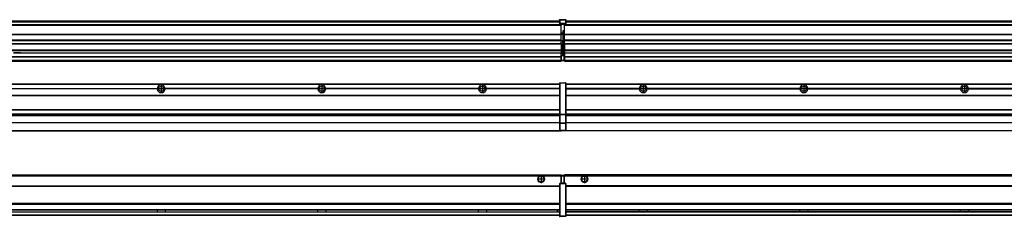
# Model space of a CAD drawing. Header units: inches. Extents: x -381 to 19228, y -418 to 176.
# Tile 33 of 37: x 16777 to 18003, y -154 to 90. Entities that reach past the tile are written whole.
import ezdxf

# ---------------------------------------------------------------- set-up
doc = ezdxf.new("R2010")
doc.units = ezdxf.units.IN
doc.linetypes.add('DOT_CENTER', pattern=[14, 12, -1, 0, -1])
doc.layers.add('1', color=7, linetype='Continuous')

# ---------------------------------------------------------------- blocks, each defined once
blk = doc.blocks.new('Modulo_der__14E___16', base_point=(17455.2, -53.9))
at = {"color": 7, "linetype": 'Continuous'}
for p, q in [((17456.9, 10.5), (19121.7, 10.5)), ((17456.9, 10.2), (19121.7, 10.2)), ((17548.3, 4.8), (17456.9, 4.8)), ((17548.3, 4.5), (17456.9, 4.5)), ((17456.9, 4.2), (17548.3, 4.2)), ((17476.4, 10.5), (17476.5, 10.5)), ((17476.5, 10.5), (17483.9, 10.5)), ((17483.9, 10.5), (17483.9, 10.5)), ((17548.3, 4.8), (17548.3, 4.5)), ((17548.3, 4.5), (17548.3, 4.2)), ((17550.4, 6), (17550.5, 6.1)), ((17550.5, 2.9), (17550.4, 2.9)), ((17558.1, 4.5), (17558.1, 4.8)), ((17748.3, 4.8), (17558.1, 4.8)), ((17558.1, 4.2), (17558.1, 4.5)), ((17748.3, 4.5), (17558.1, 4.5)), ((17558.1, 4.2), (17748.3, 4.2)), ((17748.3, 4.8), (17748.3, 4.5)), ((17748.3, 4.5), (17748.3, 4.2)), ((17758.1, 4.5), (17758.1, 4.8)), ((17948.3, 4.8), (17758.1, 4.8)), ((17948.3, 4.5), (17758.1, 4.5)), ((17758.1, 4.2), (17758.1, 4.5)), ((17758.1, 4.2), (17948.3, 4.2)), ((17948.3, 4.8), (17948.3, 4.5)), ((17948.3, 4.5), (17948.3, 4.2)), ((17958.1, 4.5), (17958.1, 4.8)), ((18148.3, 4.8), (17958.1, 4.8)), ((18148.3, 4.5), (17958.1, 4.5)), ((17958.1, 4.2), (17958.1, 4.5)), ((17958.1, 4.2), (18148.3, 4.2)), ((17456.9, -3.5), (19121.7, -3.5)), ((17456.9, -3.8), (19121.7, -3.8)), ((19121.7, -4), (17456.9, -4)), ((17456.9, -21.5), (19121.7, -21.5)), ((17456.9, -21.8), (19121.7, -21.8)), ((17456.9, -26.7), (19121.7, -26.7)), ((17456.9, -26.8), (19121.7, -26.8)), ((17456.9, -28.4), (19121.7, -28.4)), ((17456.9, -28.5), (19121.7, -28.5)), ((17456.9, -28.7), (19121.7, -28.7)), ((17455.2, -47.5), (17455.2, -48)), ((19042.7, -48), (17455.2, -48)), ((17456.6, -47.5), (19121.7, -47.5)), ((19121.7, -38), (17456.9, -38)), ((19121.7, -38.1), (17456.9, -38.1))]:
    blk.add_line(p, q, dxfattribs=at)
for centre in [(17553.2, 4.5), (17753.2, 4.5), (17953.2, 4.5)]:
    blk.add_circle(centre, 3.15, dxfattribs=at)
for centre, start, end in [((17553.2, 4.5), 3.5101, 176.4899), ((17553.2, 4.5), 183.5101, 356.4899), ((17753.2, 4.5), 3.5101, 176.4899), ((17753.2, 4.5), 183.5101, 356.4899), ((17953.2, 4.5), 3.5101, 176.4899), ((17953.2, 4.5), 183.5101, 356.4899)]:
    blk.add_arc(centre, 4.9, start, end, dxfattribs=at)
at = {"layer": '1', "color": 2, "linetype": 'DOT_CENTER'}
for p, q in [((17557.3, 4.5), (17549, 4.5)), ((17553.2, 8.6), (17553.2, 0.3)), ((17757.3, 4.5), (17749, 4.5)), ((17753.2, 8.6), (17753.2, 0.3)), ((17957.3, 4.5), (17949, 4.5)), ((17953.2, 8.6), (17953.2, 0.3))]:
    blk.add_line(p, q, dxfattribs=at)
blk = doc.blocks.new('Modulos_intermedio__FL-14__11__27', base_point=(16055.2, -48))
at = {"color": 7, "linetype": 'Continuous'}
for p, q in [((16056.9, 10.5), (17449.2, 10.5)), ((16056.9, 10.2), (17449.2, 10.2)), ((16758.1, 4.8), (16948.3, 4.8)), ((16948.3, 4.5), (16758.1, 4.5)), ((16948.3, 4.2), (16758.1, 4.2)), ((16948.3, 4.5), (16948.3, 4.8)), ((16948.3, 4.2), (16948.3, 4.5)), ((17148.3, 4.8), (16958.1, 4.8)), ((16958.1, 4.5), (16958.1, 4.8)), ((17148.3, 4.5), (16958.1, 4.5)), ((16958.1, 4.2), (16958.1, 4.5)), ((17148.3, 4.2), (16958.1, 4.2)), ((17148.3, 4.8), (17148.3, 4.5)), ((17148.3, 4.5), (17148.3, 4.2)), ((17158.1, 4.5), (17158.1, 4.8)), ((17348.3, 4.8), (17158.1, 4.8)), ((17158.1, 4.2), (17158.1, 4.5)), ((17348.3, 4.5), (17158.1, 4.5)), ((17348.3, 4.2), (17158.1, 4.2)), ((17348.3, 4.8), (17348.3, 4.5)), ((17348.3, 4.5), (17348.3, 4.2)), ((17449.2, 4.8), (17358.1, 4.8)), ((17358.1, 4.5), (17358.1, 4.8)), ((17449.2, 4.5), (17358.1, 4.5)), ((17358.1, 4.2), (17358.1, 4.5)), ((17449.2, 4.2), (17358.1, 4.2)), ((17422.4, 10.5), (17422.5, 10.5)), ((17422.5, 10.5), (17429.9, 10.5)), ((17429.9, 10.5), (17429.9, 10.5)), ((17449.2, 11.9), (17449.3, 11.9)), ((17449.2, 11.8), (17449.2, 11.9)), ((17449.2, 11.8), (17449.2, 11.8)), ((17449.2, 11.7), (17449.2, 11.8)), ((17449.2, 11.7), (17449.2, 11.5)), ((17449.2, 11.5), (17449.4, 11.5)), ((17449.2, 11.5), (17449.2, -27.2)), ((17449.3, 12), (17449.4, 12)), ((17449.3, 11.9), (17449.3, 12)), ((17449.3, 11.9), (17449.3, 11.9)), ((17449.4, 12), (17449.4, 12)), ((17449.4, 12), (17456.6, 12)), ((17449.4, 12), (17449.4, 11.5)), ((17449.4, 11.5), (17449.4, -27.2)), ((17456.6, 11.5), (17449.4, 11.5)), ((17456.7, 12), (17456.6, 12)), ((17456.6, 12), (17456.6, 11.5)), ((17456.6, 11.5), (17456.6, -27.2)), ((17456.9, 11.5), (17456.6, 11.5)), ((17456.7, 12), (17456.7, 12)), ((17456.8, 11.9), (17456.7, 12)), ((17456.8, 11.9), (17456.8, 11.9)), ((17456.8, 11.9), (17456.8, 11.9)), ((17456.9, 11.8), (17456.8, 11.9)), ((17456.9, 11.8), (17456.9, 11.8)), ((17456.9, 11.7), (17456.9, 11.8)), ((17456.9, 11.7), (17456.9, 11.5)), ((17456.9, 11.5), (17456.9, -27.2)), ((16056.9, -3.5), (17449.2, -3.5)), ((16056.9, -3.8), (17449.2, -3.8)), ((17449.2, -4), (16056.9, -4)), ((16056.9, -21.5), (17449.2, -21.5)), ((16056.9, -21.8), (17449.2, -21.8)), ((16056.9, -26.7), (17449.2, -26.7)), ((16056.9, -26.8), (17449.2, -26.8)), ((16056.9, -28.4), (17449.2, -28.4)), ((16056.9, -28.5), (17449.2, -28.5)), ((16056.9, -28.7), (17449.2, -28.7)), ((17449.2, -27.2), (17449.4, -27.2)), ((17449.2, -27.2), (17449.2, -27.5)), ((17449.2, -27.5), (17449.2, -27.6)), ((17449.2, -27.5), (17449.2, -27.5)), ((17449.2, -27.5), (17449.2, -38.2)), ((17449.2, -27.6), (17449.3, -27.6)), ((17449.3, -27.6), (17449.4, -27.6)), ((17449.3, -27.6), (17449.3, -27.6)), ((17449.3, -27.6), (17449.3, -27.6)), ((17449.4, -27.2), (17449.4, -27.6)), ((17449.4, -27.2), (17456.6, -27.2)), ((17449.4, -27.6), (17449.4, -27.6)), ((17449.4, -27.6), (17456.6, -27.6)), ((17449.4, -27.6), (17449.4, -38.3)), ((17456.9, -27.2), (17456.6, -27.2)), ((17456.6, -27.2), (17456.6, -27.6)), ((17456.7, -27.6), (17456.6, -27.6)), ((17456.6, -27.6), (17456.6, -38.3)), ((17456.7, -27.6), (17456.7, -27.6)), ((17456.8, -27.6), (17456.7, -27.6)), ((17456.9, -27.5), (17456.8, -27.6)), ((17456.8, -27.6), (17456.8, -27.6)), ((17456.8, -27.6), (17456.8, -27.6)), ((17456.9, -27.2), (17456.9, -27.5)), ((17456.9, -27.5), (17456.9, -27.5)), ((17456.9, -27.5), (17456.9, -38.2)), ((16055.2, -48), (17451.2, -48)), ((16056.6, -47.5), (17449.4, -47.5)), ((17449.2, -38), (16056.9, -38)), ((17449.2, -38.1), (16056.9, -38.1)), ((17449.2, -38.2), (17449.2, -38.7)), ((17449.2, -38.2), (17449.2, -38.3)), ((17449.2, -38.2), (17449.2, -38.2)), ((17449.2, -38.3), (17449.3, -38.3)), ((17449.2, -38.7), (17449.4, -38.7)), ((17449.2, -38.7), (17449.2, -47)), ((17449.2, -47), (17449.4, -47)), ((17449.2, -47), (17449.2, -47.3)), ((17449.2, -47.3), (17449.2, -47.4)), ((17449.2, -47.3), (17449.2, -47.3)), ((17449.2, -47.4), (17449.3, -47.5)), ((17449.2, -47.4), (17449.2, -47.4)), ((17449.3, -38.3), (17449.4, -38.3)), ((17449.3, -38.3), (17449.3, -38.3)), ((17449.3, -38.3), (17449.3, -38.3)), ((17449.3, -47.5), (17449.4, -47.5)), ((17449.3, -47.5), (17449.3, -47.5)), ((17449.3, -47.5), (17449.3, -47.5)), ((17456.6, -38.3), (17449.4, -38.3)), ((17449.4, -38.3), (17449.4, -38.7)), ((17449.4, -38.3), (17449.4, -38.3)), ((17456.6, -38.7), (17449.4, -38.7)), ((17449.4, -38.7), (17449.4, -47)), ((17449.4, -47), (17456.6, -47)), ((17449.4, -47), (17449.4, -47.5)), ((17449.4, -47.5), (17456.6, -47.5)), ((17449.4, -47.5), (17449.4, -47.5)), ((17451.2, -47.5), (17451.2, -48)), ((17456.6, -38.3), (17456.6, -38.7)), ((17456.7, -38.3), (17456.6, -38.3)), ((17456.9, -38.7), (17456.6, -38.7)), ((17456.6, -38.7), (17456.6, -47)), ((17456.9, -47), (17456.6, -47)), ((17456.6, -47), (17456.6, -47.5)), ((17456.7, -47.5), (17456.6, -47.5)), ((17456.7, -38.3), (17456.7, -38.3)), ((17456.8, -38.3), (17456.7, -38.3)), ((17456.7, -47.5), (17456.7, -47.5)), ((17456.8, -47.5), (17456.7, -47.5)), ((17456.9, -38.2), (17456.8, -38.3)), ((17456.8, -38.3), (17456.8, -38.3)), ((17456.8, -38.3), (17456.8, -38.3)), ((17456.8, -47.4), (17456.8, -47.5)), ((17456.9, -47.4), (17456.8, -47.4)), ((17456.8, -47.5), (17456.8, -47.5)), ((17456.9, -38.2), (17456.9, -38.2)), ((17456.9, -38.2), (17456.9, -38.7)), ((17456.9, -38.7), (17456.9, -47)), ((17456.9, -47), (17456.9, -47.3)), ((17456.9, -47.3), (17456.9, -47.4)), ((17456.9, -47.3), (17456.9, -47.3))]:
    blk.add_line(p, q, dxfattribs=at)
for centre in [(16953.2, 4.5), (17153.2, 4.5), (17353.2, 4.5)]:
    blk.add_circle(centre, 3.15, dxfattribs=at)
for centre, start, end in [((16953.2, 4.5), 3.5101, 176.4899), ((16953.2, 4.5), 183.5101, 356.4899), ((17153.2, 4.5), 3.5101, 176.4899), ((17153.2, 4.5), 183.5101, 356.4899), ((17353.2, 4.5), 3.5101, 176.4899), ((17353.2, 4.5), 183.5101, 356.4899)]:
    blk.add_arc(centre, 4.9, start, end, dxfattribs=at)
at = {"layer": '1', "color": 2, "linetype": 'DOT_CENTER'}
for p, q in [((16957.3, 4.5), (16949, 4.5)), ((16953.2, 8.6), (16953.2, 0.3)), ((17157.3, 4.5), (17149, 4.5)), ((17153.2, 8.6), (17153.2, 0.3)), ((17357.3, 4.5), (17349, 4.5)), ((17353.2, 8.6), (17353.2, 0.3))]:
    blk.add_line(p, q, dxfattribs=at)
blk = doc.blocks.new('F-182__31', base_point=(621.1, -76))
for name, p in [('Modulos_intermedio__FL-14__11__27', (16055.2, -48)), ('Modulo_der__14E___16', (17455.2, -53.9))]:
    blk.add_blockref(name, p)
blk = doc.blocks.new('Alzado2', base_point=(2889, -32))
blk.add_blockref('F-182__31', (621.1, -76))
blk = doc.blocks.new('Modulo_der__14E___37', base_point=(17455.2, 39))
at = {"color": 7, "linetype": 'Continuous'}
for p, q in [((17456.9, 89), (19121.7, 89)), ((17456.9, 89), (19121.7, 89)), ((17456.9, 88.4), (19121.7, 88.4)), ((17456.9, 88), (19121.7, 88)), ((17456.9, 87.7), (19121.7, 87.7)), ((17455.2, 84), (17455.2, 84.5)), ((17455.2, 84), (17455.2, 83.5)), ((17455.2, 84), (17455.2, 84)), ((19100.7, 84), (17455.2, 84)), ((17455.2, 84), (18943.2, 84)), ((17455.2, 72.4), (17455.2, 83.5)), ((17455.2, 83.5), (18928.4, 83.5)), ((17455.2, 72.4), (17455.2, 72.2)), ((17455.2, 72.4), (18927.7, 72.4)), ((17455.2, 72.2), (18927.7, 72.2)), ((17455.2, 64.8), (17455.2, 72.2)), ((18927.7, 64.8), (17455.2, 64.8)), ((17455.2, 64.8), (17455.2, 64.5)), ((17455.2, 60.9), (17455.2, 64.5)), ((17455.2, 64.5), (18927.7, 64.5)), ((17455.2, 60.9), (17455.2, 60.4)), ((17455.2, 60.9), (18927.7, 60.9)), ((17455.2, 60.4), (18927.7, 60.4)), ((17455.2, 60.4), (17455.2, 59.4)), ((17455.2, 59.4), (17455.2, 53.1)), ((17455.2, 53.1), (17455.2, 51.5)), ((17455.2, 53.1), (18927.7, 53.1)), ((18927.7, 51.5), (17455.2, 51.5)), ((17455.2, 51.5), (17455.2, 51.4)), ((17455.2, 51.4), (17455.2, 49.2)), ((17455.2, 49.2), (17455.2, 44.5)), ((17455.2, 49.2), (17455.2, 49.2)), ((17455.2, 49.2), (18943, 49.2)), ((17455.2, 49.2), (18943, 49.2)), ((17455.2, 44.5), (17455.2, 44)), ((17455.2, 44.5), (19100.7, 44.5)), ((17455.2, 44), (17455.2, 40)), ((17455.2, 44), (19100.7, 44)), ((17455.2, 40), (17455.2, 39.5)), ((17455.2, 40), (19100.7, 40)), ((17455.2, 39.2), (17455.2, 39.5)), ((17455.2, 39.5), (19121.7, 39.5)), ((17455.2, 39.2), (17455.2, 39)), ((17455.2, 39.2), (19121.7, 39.2)), ((17455.2, 39), (19121.7, 39))]:
    blk.add_line(p, q, dxfattribs=at)
blk = doc.blocks.new('Modulos_intermedio__FL-14__11__48', base_point=(16055.2, 39))
at = {"color": 7, "linetype": 'Continuous'}
for p, q in [((16056.9, 89), (17449.2, 89)), ((16056.9, 89), (17449.2, 89)), ((16056.9, 88.4), (17449.2, 88.4)), ((16056.9, 88), (17449.2, 88)), ((16056.9, 87.7), (17449.2, 87.7)), ((17449.2, 90.4), (17449.3, 90.4)), ((17449.2, 90.3), (17449.2, 90.4)), ((17449.2, 90.3), (17449.3, 90.3)), ((17449.2, 90.2), (17449.2, 90.3)), ((17449.2, 90.3), (17449.2, 90.3)), ((17449.2, 90.2), (17449.2, 90.3)), ((17449.2, 90.2), (17449.2, 90.2)), ((17449.2, 90.2), (17449.2, 90.2)), ((17449.2, 90.2), (17449.2, 90.2)), ((17449.2, 90.2), (17449.2, 85.3)), ((17449.3, 90.5), (17449.4, 90.5)), ((17449.3, 90.4), (17449.3, 90.5)), ((17449.3, 90.4), (17449.4, 90.4)), ((17449.3, 90.3), (17449.3, 90.4)), ((17449.3, 90.4), (17449.3, 90.4)), ((17449.3, 90.3), (17449.3, 90.3)), ((17449.4, 90.5), (17449.4, 90.5)), ((17449.4, 90.5), (17456.6, 90.5)), ((17449.4, 90.5), (17449.4, 90.4)), ((17449.4, 90.4), (17449.4, 90.4)), ((17449.4, 90.4), (17456.6, 90.4)), ((17449.4, 90.4), (17449.4, 85.6)), ((17456.7, 90.5), (17456.6, 90.5)), ((17456.6, 90.5), (17456.6, 90.4)), ((17456.7, 90.4), (17456.6, 90.4)), ((17456.6, 90.4), (17456.6, 85.6)), ((17456.7, 90.5), (17456.7, 90.5)), ((17456.8, 90.4), (17456.7, 90.5)), ((17456.7, 90.4), (17456.7, 90.4)), ((17456.8, 90.3), (17456.7, 90.4)), ((17456.8, 90.4), (17456.8, 90.4)), ((17456.8, 90.4), (17456.8, 90.4)), ((17456.9, 90.3), (17456.8, 90.4)), ((17456.8, 90.3), (17456.8, 90.3)), ((17456.8, 90.3), (17456.8, 90.3)), ((17456.9, 90.2), (17456.8, 90.3)), ((17456.9, 90.3), (17456.9, 90.3)), ((17456.9, 90.2), (17456.9, 90.3)), ((17456.9, 90.2), (17456.9, 85.3)), ((17456.9, 90.2), (17456.9, 90.2)), ((17456.9, 90.2), (17456.9, 90.2)), ((17456.9, 90.2), (17456.9, 90.2)), ((17451.2, 84), (16055.2, 84)), ((16055.2, 84), (17451.2, 84)), ((16055.2, 83.5), (17451.2, 83.5)), ((17449.2, 85.5), (17449.3, 85.5)), ((17449.2, 85.4), (17449.2, 85.5)), ((17449.2, 85.4), (17449.3, 85.4)), ((17449.2, 85.4), (17449.3, 85.4)), ((17449.2, 85.3), (17449.2, 85.4)), ((17449.2, 85.4), (17449.2, 85.4)), ((17449.2, 85.3), (17449.2, 85.4)), ((17449.2, 85.3), (17449.2, 85.3)), ((17449.2, 85.2), (17449.2, 85.3)), ((17449.2, 85.3), (17449.2, 85.2)), ((17449.2, 85.2), (17449.2, 85)), ((17449.2, 85), (17449.2, 84.7)), ((17449.2, 85), (17449.4, 85)), ((17449.2, 84.7), (17449.2, 84.7)), ((17449.2, 84.6), (17449.2, 84.7)), ((17449.2, 84.6), (17449.2, 84.6)), ((17449.3, 84.5), (17449.2, 84.6)), ((17449.3, 85.5), (17449.4, 85.6)), ((17449.3, 85.4), (17449.3, 85.5)), ((17449.3, 85.5), (17449.4, 85.5)), ((17449.3, 85.4), (17449.3, 85.5)), ((17449.3, 85.5), (17449.3, 85.5)), ((17449.3, 85.5), (17449.3, 85.5)), ((17449.3, 85.4), (17449.3, 85.4)), ((17449.3, 84.5), (17449.3, 84.5)), ((17449.3, 84.5), (17449.3, 84.5)), ((17449.4, 84.5), (17449.3, 84.5)), ((17449.4, 85.6), (17449.4, 85.5)), ((17456.6, 85.6), (17449.4, 85.6)), ((17449.4, 85.6), (17449.4, 85.6)), ((17449.4, 85.5), (17449.4, 85.5)), ((17449.4, 85.5), (17456.6, 85.5)), ((17449.4, 85.5), (17449.4, 85)), ((17449.4, 85), (17451.2, 85)), ((17449.4, 85), (17449.4, 84.5)), ((17449.4, 84.5), (17449.4, 84.5)), ((17449.4, 84.5), (17451.2, 84.5)), ((17451.2, 85), (17451.2, 84)), ((17451.2, 85), (17454.9, 85)), ((17451.2, 84), (17451.2, 83.5)), ((17451.2, 72.4), (17451.2, 83.5)), ((17453.4, 76.4), (17453.4, 73.5)), ((17454.9, 76.4), (17453.4, 76.4)), ((17453.7, 76.4), (17453.7, 73.5)), ((17453.7, 76.3), (17454.9, 76.3)), ((17454.9, 85), (17456.6, 85)), ((17454.9, 85), (17454.9, 77.4)), ((17454.9, 84.5), (17456.6, 84.5)), ((17454.9, 79.7), (17455.2, 79.6)), ((17454.9, 78.1), (17455.2, 78.1)), ((17454.9, 77.6), (17455.2, 77.6)), ((17454.9, 77.4), (17455.2, 77.4)), ((17454.9, 76.4), (17455.2, 76.5)), ((17454.9, 76.3), (17454.9, 76.4)), ((17455.2, 76.3), (17454.9, 76.3)), ((17454.9, 64), (17454.9, 76.3)), ((17456.6, 85.6), (17456.6, 85.5)), ((17456.7, 85.6), (17456.6, 85.6)), ((17456.6, 85.5), (17456.6, 85)), ((17456.7, 85.5), (17456.6, 85.5)), ((17456.6, 85), (17456.6, 84.5)), ((17456.9, 85), (17456.6, 85)), ((17456.6, 84.5), (17456.7, 84.5)), ((17456.7, 85.5), (17456.7, 85.6)), ((17456.7, 85.5), (17456.8, 85.4)), ((17456.7, 85.5), (17456.7, 85.5)), ((17456.8, 85.4), (17456.7, 85.5)), ((17456.8, 85.5), (17456.7, 85.5)), ((17456.7, 84.5), (17456.8, 84.5)), ((17456.7, 84.5), (17456.7, 84.5)), ((17456.8, 85.5), (17456.8, 85.5)), ((17456.8, 85.5), (17456.8, 85.5)), ((17456.9, 85.4), (17456.8, 85.5)), ((17456.8, 85.4), (17456.8, 85.4)), ((17456.8, 85.4), (17456.8, 85.4)), ((17456.8, 85.4), (17456.8, 85.4)), ((17456.9, 85.3), (17456.8, 85.4)), ((17456.8, 84.6), (17456.9, 84.6)), ((17456.8, 84.5), (17456.8, 84.6)), ((17456.8, 84.5), (17456.8, 84.5)), ((17456.9, 85.4), (17456.9, 85.4)), ((17456.9, 85.3), (17456.9, 85.4)), ((17456.9, 85.3), (17456.9, 85.3)), ((17456.9, 85.2), (17456.9, 85.3)), ((17456.9, 85.3), (17456.9, 85.2)), ((17456.9, 85.2), (17456.9, 85)), ((17456.9, 85), (17456.9, 84.7)), ((17456.9, 84.7), (17456.9, 84.7)), ((17456.9, 84.6), (17456.9, 84.7)), ((16055.2, 72.4), (17451.2, 72.4)), ((16055.2, 72.2), (17451.2, 72.2)), ((17451.2, 64.8), (16055.2, 64.8)), ((16055.2, 64.5), (17451.2, 64.5)), ((17453.4, 73.5), (17451.2, 73.5)), ((17453.4, 73), (17451.2, 73)), ((17451.2, 72.5), (17453.4, 72.5)), ((17451.2, 72.4), (17451.2, 72.2)), ((17451.2, 64.8), (17451.2, 72.2)), ((17451.2, 64.8), (17451.2, 64.5)), ((17451.2, 60.9), (17451.2, 64.5)), ((17453.4, 64), (17451.2, 64)), ((17453.4, 73.5), (17453.7, 73.5)), ((17453.4, 73), (17453.4, 73.5)), ((17453.4, 73), (17453.4, 72.5)), ((17453.7, 72.5), (17453.4, 72.5)), ((17453.4, 72.5), (17453.4, 64)), ((17453.4, 64), (17453.7, 64)), ((17453.4, 51), (17453.4, 64)), ((17453.7, 73.2), (17453.7, 73.5)), ((17453.7, 73.2), (17453.7, 73.2)), ((17453.7, 73.2), (17453.7, 72.5)), ((17453.7, 64), (17453.7, 72.5)), ((17453.7, 51), (17453.7, 64)), ((17453.7, 64), (17454.9, 64)), ((17454.9, 49.6), (17454.9, 64)), ((17455.2, 64), (17454.9, 64)), ((16055.2, 60.9), (17451.2, 60.9)), ((16055.2, 60.4), (17451.2, 60.4)), ((16055.2, 53.1), (17451.2, 53.1)), ((17451.2, 51.5), (16055.2, 51.5)), ((16769.4, 49.2), (16778.2, 49.2)), ((16769.4, 49.2), (16778.2, 49.2)), ((16778.2, 49.2), (16769.4, 49.2)), ((16778.2, 49.2), (16778.2, 49.2)), ((16778.2, 49.2), (16778.2, 49.2)), ((16778.2, 49.2), (17451.2, 49.2)), ((16778.2, 49.2), (17451.2, 49.2)), ((17451.2, 60.9), (17451.2, 60.4)), ((17451.2, 60.4), (17451.2, 59.4)), ((17451.2, 59.4), (17451.2, 53.1)), ((17451.2, 53.1), (17451.2, 51.5)), ((17451.2, 51.5), (17451.2, 51.4)), ((17451.2, 51.4), (17451.2, 49.2)), ((17453.4, 51), (17451.2, 51)), ((17453.4, 50), (17451.2, 50)), ((17451.2, 47.6), (17451.2, 49.2)), ((17451.2, 49.2), (17451.2, 49.2)), ((17453.4, 51), (17453.7, 51)), ((17453.4, 50), (17453.4, 51)), ((17453.4, 50), (17453.4, 49)), ((17453.7, 49.7), (17453.7, 51)), ((17453.7, 49.7), (17453.7, 49)), ((17453.7, 49.6), (17454.9, 49.6)), ((17454.9, 48.9), (17454.9, 49.6)), ((17455.2, 49.6), (17454.9, 49.6)), ((16055.2, 44.5), (17451.1, 44.5)), ((16055.2, 44), (17451.1, 44)), ((16055.2, 40), (17451.1, 40)), ((16055.2, 39.5), (17451.1, 39.5)), ((16055.2, 39.2), (17451.1, 39.2)), ((16055.2, 39), (17451.1, 39)), ((17451.1, 47.6), (17451.2, 47.6)), ((17451.1, 44.5), (17451.1, 47.6)), ((17451.1, 45.5), (17451.2, 45.5)), ((17451.1, 44.5), (17451.2, 44.5)), ((17451.1, 44.5), (17451.1, 44)), ((17451.1, 40), (17451.1, 44)), ((17451.2, 40.5), (17451.1, 40.5)), ((17451.1, 40), (17451.1, 39.5)), ((17451.1, 39.2), (17451.1, 39.5)), ((17451.1, 39.2), (17451.1, 39)), ((17453.4, 49), (17451.2, 49)), ((17453.4, 47.9), (17451.2, 47.9)), ((17451.2, 46), (17451.2, 47.6)), ((17451.2, 46), (17453.4, 46)), ((17451.2, 46), (17451.2, 40)), ((17451.2, 40), (17454.6, 40)), ((17451.2, 40), (17451.2, 39.5)), ((17451.2, 39.5), (17454.6, 39.5)), ((17453.4, 47.9), (17453.4, 49)), ((17453.7, 49), (17453.4, 49)), ((17453.4, 47.9), (17453.5, 47.9)), ((17453.4, 46), (17453.4, 47.9)), ((17453.4, 46), (17454.9, 46)), ((17453.5, 47.9), (17453.6, 47.8)), ((17453.6, 47.8), (17453.7, 47.8)), ((17453.7, 47.7), (17453.7, 49)), ((17453.7, 48.9), (17454.9, 48.9)), ((17453.7, 47.8), (17453.7, 47.7)), ((17453.7, 46), (17453.7, 47.7)), ((17455.2, 45.1), (17454.6, 44.9)), ((17454.6, 44.9), (17454.6, 40)), ((17454.6, 40), (17454.6, 39.5)), ((17454.9, 40), (17454.6, 40)), ((17454.9, 48.9), (17454.9, 47.3)), ((17454.9, 48.9), (17455.2, 48.8)), ((17454.9, 47.3), (17454.9, 46)), ((17455.2, 45.9), (17454.9, 46)), ((17454.9, 45), (17455.2, 45.1)), ((17454.9, 45), (17454.9, 40)), ((17454.9, 44.8), (17455.2, 44.9)), ((17454.9, 41.3), (17455.2, 41.4)), ((17454.9, 40.8), (17455.2, 40.9)), ((17454.9, 40), (17454.9, 39.7))]:
    blk.add_line(p, q, dxfattribs=at)
for centre, start, end in [((17453.4, 73.2), 270, 0), ((17453.4, 49.7), 0, 90), ((17454.6, 39.7), 270, 0)]:
    blk.add_arc(centre, 0.25, start, end, dxfattribs=at)
blk = doc.blocks.new('F-182__52', base_point=(621.1, 39))
for name, p in [('Modulos_intermedio__FL-14__11__48', (16055.2, 39)), ('Modulo_der__14E___37', (17455.2, 39))]:
    blk.add_blockref(name, p)
blk = doc.blocks.new('Inferior2', base_point=(2889, 64.7))
blk.add_blockref('F-182__52', (621.1, 39))
blk = doc.blocks.new('Modulo_der__14E___58', base_point=(17455.2, -153))
at = {"color": 7, "linetype": 'Continuous'}
for p, q in [((17455.2, -104.5), (17455.2, -103)), ((19121.7, -103), (17455.2, -103)), ((17455.2, -113.5), (17455.2, -104.5)), ((17477.8, -104.5), (17455.2, -104.5)), ((17478.7, -104), (17477.8, -104.5)), ((17480.2, -103.7), (17478.7, -104)), ((17481.6, -104), (17480.2, -103.7)), ((17482.6, -104.5), (17481.6, -104)), ((19121.7, -104.5), (17482.6, -104.5)), ((19121.7, -116.7), (17456.9, -116.7)), ((17456.9, -117), (19121.7, -117)), ((19121.7, -117.2), (17456.9, -117.2)), ((19121.7, -138.7), (17456.9, -138.7)), ((19121.7, -139), (17456.9, -139)), ((17456.9, -139.2), (19121.7, -139.2)), ((17456.9, -146), (19121.7, -146)), ((17456.9, -146.2), (19121.7, -146.2)), ((17548.3, -146.3), (17548.3, -146.2)), ((17548.3, -146.6), (17548.3, -146.3)), ((17548.3, -147.2), (17548.3, -146.6)), ((17558.1, -146.2), (17558.1, -146.3)), ((17558.1, -146.3), (17558.1, -146.4)), ((17558.1, -146.4), (17558.1, -147)), ((17558.1, -147), (17558.1, -147.7)), ((17748.3, -146.3), (17748.3, -146.2)), ((17748.3, -146.5), (17748.3, -146.3)), ((17748.3, -147.2), (17748.3, -146.5)), ((17758.1, -146.2), (17758.1, -146.3)), ((17758.1, -146.3), (17758.1, -146.4)), ((17758.1, -146.4), (17758.1, -147)), ((17758.1, -147), (17758.1, -147.7)), ((17948.3, -146.3), (17948.3, -146.2)), ((17948.3, -146.5), (17948.3, -146.3)), ((17948.3, -147.2), (17948.3, -146.5)), ((17958.1, -146.2), (17958.1, -146.3)), ((17958.1, -146.3), (17958.1, -146.4)), ((17958.1, -146.4), (17958.1, -147)), ((17958.1, -147), (17958.1, -147.7)), ((17456.9, -148.7), (19121.7, -148.7)), ((19121.7, -149), (17456.9, -149)), ((17456.9, -152.7), (19121.7, -152.7)), ((17456.9, -153), (19121.7, -153)), ((17548.3, -147.6), (17548.3, -147.2)), ((17548.3, -148.5), (17548.3, -147.6)), ((17548.3, -148.6), (17548.3, -148.5)), ((17548.3, -148.7), (17548.3, -148.6)), ((17558.1, -147.7), (17558.1, -148.2)), ((17558.1, -148.2), (17558.1, -148.6)), ((17558.1, -148.6), (17558.1, -148.7)), ((17558.1, -148.6), (17558.1, -148.6)), ((17748.3, -147.7), (17748.3, -147.2)), ((17748.3, -148.4), (17748.3, -147.7)), ((17748.3, -148.6), (17748.3, -148.4)), ((17748.3, -148.7), (17748.3, -148.6)), ((17758.1, -147.7), (17758.1, -148.2)), ((17758.1, -148.2), (17758.1, -148.6)), ((17758.1, -148.6), (17758.1, -148.7)), ((17758.1, -148.6), (17758.1, -148.6)), ((17948.3, -147.7), (17948.3, -147.2)), ((17948.3, -148.4), (17948.3, -147.7)), ((17948.3, -148.6), (17948.3, -148.4)), ((17948.3, -148.7), (17948.3, -148.6)), ((17958.1, -147.7), (17958.1, -148.2)), ((17958.1, -148.2), (17958.1, -148.6)), ((17958.1, -148.6), (17958.1, -148.7)), ((17958.1, -148.6), (17958.1, -148.6))]:
    blk.add_line(p, q, dxfattribs=at)
for radius in [4, 3.7]:
    blk.add_circle((17480.2, -108), radius, dxfattribs=at)
blk.add_arc((17480.2, -108), 4.25, 124.5603, 55.4397, dxfattribs=at)
at = {"layer": '1', "color": 2, "linetype": 'DOT_CENTER'}
for p, q in [((17485.2, -108), (17475.2, -108)), ((17480.2, -103), (17480.2, -113))]:
    blk.add_line(p, q, dxfattribs=at)
blk = doc.blocks.new('Modulos_intermedio__FL-14__11__67', base_point=(16055.2, -154.5))
at = {"color": 7, "linetype": 'Continuous'}
for p, q in [((16055.2, -103), (17451.1, -103)), ((17423.8, -104.5), (16082.6, -104.5)), ((17424.7, -104), (17423.8, -104.5)), ((17426.2, -103.7), (17424.7, -104)), ((17427.6, -104), (17426.2, -103.7)), ((17428.6, -104.5), (17427.6, -104)), ((17451.1, -104.5), (17428.6, -104.5)), ((17451.1, -104.5), (17451.1, -103)), ((17451.2, -104.5), (17451.1, -104.5)), ((17451.1, -111.6), (17451.1, -104.5)), ((17451.2, -105.5), (17451.1, -105.5)), ((17451.1, -109.5), (17451.2, -109.5)), ((17454.6, -103.5), (17451.2, -103.5)), ((17451.2, -103.5), (17451.2, -104)), ((17451.2, -104), (17454.6, -104)), ((17451.2, -104), (17451.2, -111.6)), ((17454.6, -103.5), (17454.6, -104)), ((17454.6, -104), (17454.6, -113)), ((17454.9, -104), (17454.6, -104)), ((17454.9, -103.7), (17454.9, -104)), ((17454.9, -104), (17454.9, -113)), ((17454.9, -104.8), (17455.2, -104.9)), ((17454.9, -106.5), (17455.2, -106.5)), ((17454.9, -107.5), (17455.2, -107.5)), ((16056.9, -116.7), (17449.2, -116.7)), ((16056.9, -117), (17449.2, -117)), ((17449.2, -117.2), (16056.9, -117.2)), ((17449.2, -113.6), (17449.3, -113.5)), ((17449.2, -113.6), (17449.2, -113.6)), ((17449.2, -113.7), (17449.2, -113.6)), ((17449.2, -113.7), (17449.2, -114)), ((17449.2, -113.7), (17449.2, -113.7)), ((17449.2, -114), (17449.2, -154)), ((17449.2, -114), (17449.4, -114)), ((17449.3, -113.5), (17449.4, -113.5)), ((17449.3, -113.5), (17449.3, -113.5)), ((17449.3, -113.5), (17449.3, -113.5)), ((17451.2, -113.5), (17449.4, -113.5)), ((17449.4, -113.5), (17449.4, -113.5)), ((17449.4, -113.5), (17449.4, -114)), ((17456.6, -114), (17449.4, -114)), ((17449.4, -114), (17449.4, -154)), ((17451.2, -111.6), (17451.1, -111.6)), ((17451.2, -113.5), (17451.2, -111.6)), ((17454.6, -113), (17451.2, -113)), ((17454.9, -113.5), (17451.2, -113.5)), ((17454.6, -113), (17454.6, -113.5)), ((17454.9, -113), (17454.6, -113)), ((17454.9, -111.9), (17455.2, -112)), ((17454.9, -113), (17454.9, -113.3)), ((17454.9, -113.3), (17454.9, -113.5)), ((17456.6, -113.5), (17454.9, -113.5)), ((17456.7, -113.5), (17456.6, -113.5)), ((17456.6, -113.5), (17456.6, -114)), ((17456.9, -114), (17456.6, -114)), ((17456.6, -114), (17456.6, -154)), ((17456.7, -113.5), (17456.7, -113.5)), ((17456.8, -113.5), (17456.7, -113.5)), ((17456.8, -113.5), (17456.8, -113.5)), ((17456.8, -113.6), (17456.8, -113.5)), ((17456.9, -113.6), (17456.8, -113.6)), ((17456.9, -113.7), (17456.9, -113.6)), ((17456.9, -113.7), (17456.9, -113.7)), ((17456.9, -113.7), (17456.9, -114)), ((17456.9, -114), (17456.9, -154)), ((17449.2, -138.7), (16056.9, -138.7)), ((17449.2, -139), (16056.9, -139)), ((16056.9, -139.2), (17449.2, -139.2)), ((16056.9, -146), (17449.2, -146)), ((16056.9, -146.2), (17449.2, -146.2)), ((16948.3, -146.2), (16948.3, -146.3)), ((16948.3, -146.3), (16948.3, -146.5)), ((16948.3, -146.5), (16948.3, -147.1)), ((16948.3, -147.1), (16948.3, -147.7)), ((16958.1, -146.2), (16958.1, -146.3)), ((16958.1, -146.3), (16958.1, -146.7)), ((16958.1, -146.3), (16958.1, -146.3)), ((16958.1, -146.7), (16958.1, -147.7)), ((17148.3, -146.3), (17148.3, -146.2)), ((17148.3, -146.4), (17148.3, -146.3)), ((17148.3, -147), (17148.3, -146.4)), ((17148.3, -147.2), (17148.3, -147)), ((17158.1, -146.2), (17158.1, -146.3)), ((17158.1, -146.3), (17158.1, -146.7)), ((17158.1, -146.3), (17158.1, -146.3)), ((17158.1, -146.7), (17158.1, -147.7)), ((17348.3, -146.3), (17348.3, -146.2)), ((17348.3, -146.4), (17348.3, -146.3)), ((17348.3, -147), (17348.3, -146.4)), ((17348.3, -147.2), (17348.3, -147)), ((17358.1, -146.2), (17358.1, -146.3)), ((17358.1, -146.3), (17358.1, -147.2)), ((17358.1, -146.3), (17358.1, -146.3)), ((17446.2, -146.4), (17446.5, -146.2)), ((17446.2, -146.7), (17446.2, -146.4)), ((17446.2, -146.7), (17446.2, -147.2)), ((17446.6, -146.2), (17446.6, -146.3)), ((17446.6, -146.3), (17446.6, -147)), ((17446.6, -147), (17446.6, -148.7)), ((16056.9, -148.7), (17449.2, -148.7)), ((16056.9, -149), (17449.2, -149)), ((16056.9, -152.7), (17449.2, -152.7)), ((16056.9, -153), (17449.2, -153)), ((16948.3, -147.7), (16948.3, -148)), ((16948.3, -148), (16948.3, -148.6)), ((16948.3, -148.6), (16948.3, -148.7)), ((16948.3, -148.6), (16948.3, -148.6)), ((16958.1, -147.7), (16958.1, -148.4)), ((16958.1, -148.4), (16958.1, -148.6)), ((16958.1, -148.6), (16958.1, -148.7)), ((16958.1, -148.6), (16958.1, -148.6)), ((17148.3, -147.9), (17148.3, -147.2)), ((17148.3, -148.2), (17148.3, -147.9)), ((17148.3, -148.6), (17148.3, -148.2)), ((17148.3, -148.7), (17148.3, -148.6)), ((17158.1, -147.7), (17158.1, -148.4)), ((17158.1, -148.4), (17158.1, -148.6)), ((17158.1, -148.6), (17158.1, -148.7)), ((17158.1, -148.6), (17158.1, -148.6)), ((17348.3, -147.9), (17348.3, -147.2)), ((17348.3, -148.2), (17348.3, -147.9)), ((17348.3, -148.6), (17348.3, -148.2)), ((17348.3, -148.7), (17348.3, -148.6)), ((17358.1, -147.2), (17358.1, -147.6)), ((17358.1, -147.6), (17358.1, -148.2)), ((17358.1, -148.2), (17358.1, -148.6)), ((17358.1, -148.6), (17358.1, -148.7)), ((17446.2, -147.2), (17446.2, -148.2)), ((17446.2, -148.2), (17446.2, -148.5)), ((17446.2, -148.5), (17446.5, -148.7)), ((17446.6, -148.7), (17446.6, -148.7)), ((17449.2, -154), (17449.4, -154)), ((17449.2, -154), (17449.2, -154.2)), ((17449.2, -154.2), (17449.2, -154.3)), ((17449.2, -154.3), (17449.2, -154.4)), ((17449.2, -154.3), (17449.2, -154.3)), ((17449.2, -154.4), (17449.3, -154.4)), ((17449.3, -154.4), (17449.3, -154.5)), ((17449.3, -154.4), (17449.3, -154.4)), ((17449.3, -154.5), (17449.4, -154.5)), ((17449.4, -154), (17456.6, -154)), ((17449.4, -154), (17449.4, -154.5)), ((17449.4, -154.5), (17449.4, -154.5)), ((17456.6, -154.5), (17449.4, -154.5)), ((17456.9, -154), (17456.6, -154)), ((17456.6, -154), (17456.6, -154.5)), ((17456.7, -154.5), (17456.6, -154.5)), ((17456.8, -154.4), (17456.7, -154.5)), ((17456.7, -154.5), (17456.7, -154.5)), ((17456.9, -154.3), (17456.8, -154.4)), ((17456.8, -154.4), (17456.8, -154.4)), ((17456.8, -154.4), (17456.8, -154.4)), ((17456.9, -154), (17456.9, -154.2)), ((17456.9, -154.2), (17456.9, -154.3)), ((17456.9, -154.3), (17456.9, -154.3))]:
    blk.add_line(p, q, dxfattribs=at)
for radius in [4, 3.7]:
    blk.add_circle((17426.2, -108), radius, dxfattribs=at)
for centre, radius, start, end in [((17426.2, -108), 4.25, 124.5603, 55.4397), ((17454.6, -103.7), 0.25, 0, 90)]:
    blk.add_arc(centre, radius, start, end, dxfattribs=at)
at = {"layer": '1', "color": 2, "linetype": 'DOT_CENTER'}
for p, q in [((17431.2, -108), (17421.2, -108)), ((17426.2, -103), (17426.2, -113))]:
    blk.add_line(p, q, dxfattribs=at)
blk = doc.blocks.new('F-182__71', base_point=(621.1, -154.5))
for name, p in [('Modulos_intermedio__FL-14__11__67', (16055.2, -154.5)), ('Modulo_der__14E___58', (17455.2, -153))]:
    blk.add_blockref(name, p)
blk = doc.blocks.new('Superior1', base_point=(2889, -128.7))
blk.add_blockref('F-182__71', (621.1, -154.5))

msp = doc.modelspace()

# ---------------------------------------------------------------- block references
for name, p in [('Inferior2', (2889, 64.7)), ('Alzado2', (2889, -32)), ('Superior1', (2889, -128.7))]:
    msp.add_blockref(name, p)

doc.saveas('drawing.dxf')
